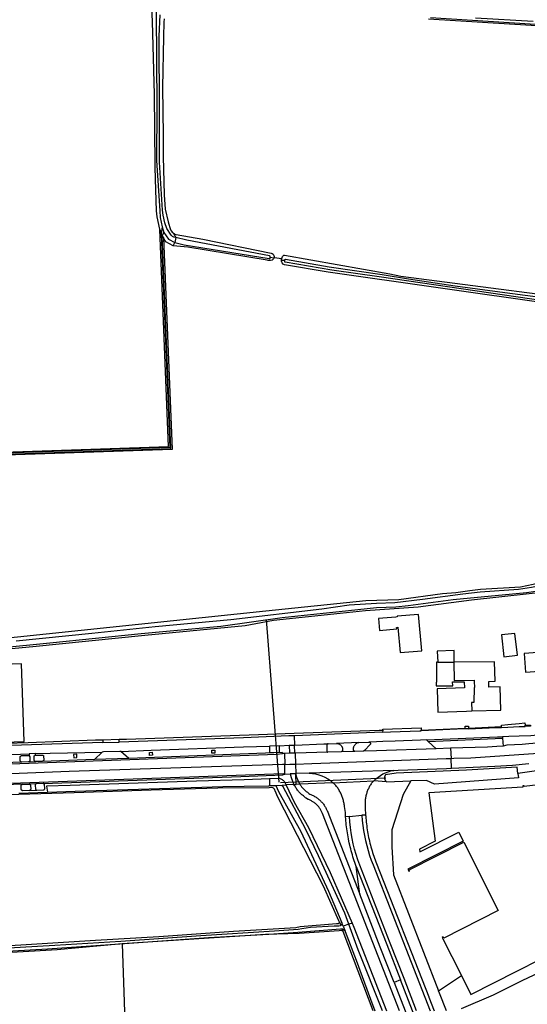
# Model space of a CAD drawing. Header units: metres. Extents: x 174255 to 175175, y 462028 to 462911.
# Tile 164 of 256: x 175044.96 to 175046.59, y 462726.45 to 462729.62. Entities that reach past the tile are written whole.
import ezdxf

# ---------------------------------------------------------------- set-up
doc = ezdxf.new("R2010")
doc.units = ezdxf.units.M
doc.layers.add('N-XX-AL-LIJN_0.20-G', color=7, linetype='Continuous', lineweight=25)

# ---------------------------------------------------------------- blocks, each defined once
blk = doc.blocks.new('Situatie')
at = {"lineweight": -3}
for p, q in [((-10.6402, 15.3322), (-10.6361, 15.319)), ((-10.6323, 15.3115), (-10.6286, 15.3056)), ((-10.5973, 15.3215), (-10.5886, 15.3065)), ((-10.5886, 15.3065), (-10.5917, 15.2909)), ((-10.597, 15.2803), (-10.5917, 15.2909)), ((-10.2839, 15.2434), (-10.2722, 15.2412)), ((-10.2717, 15.2428), (-10.247, 15.2392)), ((-10.2382, 15.2323), (-10.2476, 15.2326)), ((-10.2973, 14.075), (-10.2566, 13.5512)), ((-9.7438, 13.9376), (-9.6925, 13.9381)), ((-9.6925, 13.9381), (-9.6915, 13.9381)), ((-9.7972, 13.7187), (-9.6551, 13.7247)), ((-9.7971, 13.7171), (-9.7972, 13.7187)), ((-9.6551, 13.7232), (-9.6551, 13.7247)), ((-9.6443, 13.7236), (-9.6551, 13.7232)), ((-9.6445, 13.7254), (-9.5384, 13.7301)), ((-9.6445, 13.7254), (-9.6443, 13.7236)), ((-9.5384, 13.7277), (-9.5384, 13.7301)), ((-10.8236, 13.688), (-10.7714, 13.6894)), ((-10.8235, 13.6791), (-10.7709, 13.6806)), ((-10.205, 13.6706), (-10.2061, 13.7009)), ((-9.998, 13.6794), (-10.0706, 13.6763)), ((-9.5354, 13.6974), (-9.5352, 13.6935)), ((-10.2546, 13.6685), (-10.2869, 13.6674)), ((-10.2231, 13.67), (-10.2058, 13.6706)), ((-10.0111, 13.6505), (-10.0552, 13.6493)), ((-9.7025, 13.6612), (-9.7012, 13.6277)), ((-11.0637, 13.6164), (-11.04, 13.6173)), ((-11.0413, 13.6431), (-11.0616, 13.6424)), ((-10.7399, 13.6279), (-10.8504, 13.6237)), ((-10.2381, 13.6435), (-10.2373, 13.6082)), ((-10.2049, 13.6449), (-10.2224, 13.6441)), ((-10.2041, 13.6449), (-10.2028, 13.6093)), ((-9.6999, 13.5961), (-9.7012, 13.6277)), ((-10.2366, 13.5774), (-10.2373, 13.6082)), ((-10.2028, 13.6093), (-10.2017, 13.5786)), ((-9.886, 13.589), (-10.1587, 13.5802)), ((-10.2868, 13.562), (-10.2863, 13.5399)), ((-10.251, 13.5506), (-9.9117, 13.5651)), ((-10.2419, 13.5773), (-10.2366, 13.5774)), ((-10.2366, 13.5774), (-10.2196, 13.578)), ((-10.1587, 13.5802), (-10.2017, 13.5786)), ((-10.2017, 13.5786), (-10.2016, 13.5755)), ((-10.2004, 13.5439), (-10.2016, 13.5755)), ((-11.0379, 13.546), (-11.0611, 13.5448)), ((-11.0601, 13.5247), (-11.0366, 13.5253)), ((-10.2665, 13.5408), (-10.2451, 13.5418)), ((-10.2451, 13.5418), (-10.2325, 13.5424)), ((-11.0942, 13.5156), (-11.0027, 13.5189)), ((-10.029, 13.4409), (-10.041, 13.4399)), ((-10.029, 13.4409), (-9.9883, 13.4443)), ((-9.9764, 13.4453), (-9.9883, 13.4443)), ((-10.0609, 13.0999), (-10.0568, 13.0891)), ((-10.0493, 13.0703), (-10.0511, 13.078)), ((-10.0306, 13.093), (-10.0486, 13.0869)), ((-10.0486, 13.0869), (-10.0426, 13.0711)), ((-10.0202, 13.0965), (-10.0306, 13.093))]:
    blk.add_line(p, q, dxfattribs=at)
for points in [[(-11.9601, 14.5873), (-10.6116, 14.6333), (-10.6402, 15.3322), (-10.6405, 15.3334), (-10.6491, 15.374), (-10.6504, 15.3927), (-10.6544, 15.4948), (-10.6545, 15.5346), (-10.6551, 15.5415), (-10.6575, 15.768), (-10.6636, 16.0031), (-10.6657, 16.0493)], [(-10.6533, 16.0509), (-10.652, 16.0312), (-10.6506, 15.8794), (-10.6501, 15.7282), (-10.6504, 15.5556), (-10.6404, 15.3931), (-10.6392, 15.3717), (-10.632, 15.3414)], [(-10.6265, 16.0113), (-10.6273, 16.0011), (-10.6286, 15.9535), (-10.6316, 15.7904), (-10.629, 15.637), (-10.6296, 15.5681), (-10.6263, 15.4447), (-10.6227, 15.3985), (-10.6128, 15.3571), (-10.6052, 15.332), (-10.6026, 15.3275), (-10.6002, 15.3242), (-10.5973, 15.3215), (-10.5942, 15.3193), (-10.5912, 15.3179), (-10.587, 15.3168), (-10.5013, 15.3012), (-10.2806, 15.2563), (-10.2776, 15.255), (-10.275, 15.2526), (-10.2727, 15.2485), (-10.2717, 15.2456), (-10.2717, 15.2428)], [(-7.7266, 15.0642), (-7.7262, 15.0844), (-7.7247, 15.164), (-7.7262, 15.2116), (-7.7299, 15.2633), (-7.7387, 15.3384), (-7.7451, 15.3884), (-7.7532, 15.4511), (-7.7584, 15.5113), (-7.764, 15.5702), (-7.7678, 15.6182), (-7.7776, 15.6814), (-7.7848, 15.7536), (-7.7864, 15.7588), (-7.7888, 15.7617), (-7.8028, 15.7652), (-8.1984, 15.8361), (-8.5452, 15.9057), (-8.7465, 15.945), (-8.8655, 15.956), (-9.064, 15.9697), (-9.269, 15.9798), (-9.7736, 16.0105)], [(-9.7672, 16.0163), (-9.2429, 15.9824)], [(-9.4361, 16.0029), (-9.6219, 16.0136)], [(-10.5886, 15.3065), (-10.5951, 15.308), (-10.5991, 15.31), (-10.6037, 15.3144), (-10.6174, 15.3359), (-10.6237, 15.3543), (-10.6293, 15.3785), (-10.6316, 15.3946), (-10.6411, 15.55), (-10.6415, 15.7139), (-10.6419, 15.9557), (-10.6387, 16.0245)], [(-10.632, 15.3414), (-10.6361, 15.319), (-10.6079, 14.6299), (-11.9545, 14.584), (-11.956, 14.5829), (-11.956, 14.5824), (-11.956, 14.5819), (-11.9543, 14.5805), (-10.6043, 14.6265), (-10.6323, 15.3115), (-10.6266, 15.3227)], [(-10.632, 15.3414), (-10.6294, 15.3302), (-10.6266, 15.3227)], [(-10.2717, 15.2428), (-10.2722, 15.2412), (-10.2736, 15.2376), (-10.2779, 15.2339), (-10.2829, 15.2326), (-10.2904, 15.2331), (-10.2939, 15.2338), (-10.5495, 15.2758), (-10.597, 15.2803), (-10.6204, 15.2928), (-10.6286, 15.3056), (-10.6007, 14.6232), (-11.9591, 14.5768)], [(-10.6266, 15.3227), (-10.6119, 15.3013), (-10.5917, 15.2909)], [(-10.5917, 15.2909), (-10.5615, 15.2834), (-10.2876, 15.239), (-10.2866, 15.2389), (-10.2856, 15.239), (-10.2846, 15.24), (-10.284, 15.2421), (-10.2839, 15.2434), (-10.2838, 15.2448), (-10.2843, 15.2471), (-10.2866, 15.2483), (-10.5532, 15.2982), (-10.5886, 15.3065)], [(-8.3092, 14.9402), (-10.0969, 15.1946), (-10.2381, 15.2185), (-10.2425, 15.2213), (-10.2454, 15.2247), (-10.2467, 15.2273), (-10.2475, 15.2301), (-10.2476, 15.2326), (-10.2476, 15.2358), (-10.247, 15.2392)], [(-10.247, 15.2392), (-10.2459, 15.2421), (-10.2443, 15.2454), (-10.2421, 15.2477), (-10.24, 15.2495), (-10.2385, 15.2502), (-9.8982, 15.1893), (-9.8631, 15.1826), (-9.1336, 15.0876), (-8.676, 15.0244), (-8.6434, 15.0213), (-8.419, 14.9861), (-8.2889, 14.9697), (-8.2871, 14.9679)], [(-10.2382, 15.2323), (-10.2383, 15.2314), (-10.2383, 15.2297), (-10.2378, 15.2285), (-10.2364, 15.2279), (-10.0851, 15.2023), (-9.9249, 15.1797), (-9.4042, 15.1034)], [(-9.3809, 15.1095), (-9.5433, 15.1303), (-9.6875, 15.1495), (-9.8385, 15.1725), (-9.9234, 15.1868), (-10.0945, 15.2117), (-10.2353, 15.2355), (-10.2364, 15.2356), (-10.2375, 15.2352), (-10.2381, 15.2333), (-10.2382, 15.2323)], [(-8.5555, 14.2746), (-8.5737, 14.2752), (-8.6301, 14.2702), (-8.6948, 14.2617), (-8.8581, 14.2525), (-8.9567, 14.2438), (-9.0056, 14.236), (-9.0663, 14.2261), (-9.1265, 14.2183), (-9.2698, 14.2033), (-9.3581, 14.1952), (-9.442, 14.1784), (-9.4837, 14.1718), (-9.6073, 14.1638), (-9.6633, 14.1572), (-9.7933, 14.1405), (-9.8828, 14.1287), (-9.9418, 14.1275), (-10.0298, 14.1216), (-10.1175, 14.1089), (-10.4111, 14.0746), (-10.6552, 14.0515), (-10.8589, 14.0302), (-11.1035, 14.0056)], [(-11.3202, 13.9684), (-10.995, 14.0005), (-10.7006, 14.0309), (-10.4437, 14.0543), (-10.2456, 14.0822), (-10.0322, 14.1049), (-9.9411, 14.114), (-9.8787, 14.1167), (-9.8397, 14.1208), (-9.6946, 14.1405), (-9.4581, 14.1627), (-9.2657, 14.19), (-9.089, 14.2093), (-8.9713, 14.229), (-8.9247, 14.2348), (-8.8423, 14.2413), (-8.6872, 14.2501), (-8.6312, 14.2588), (-8.5737, 14.2624)], [(-8.5695, 14.2533), (-8.5709, 14.2535), (-8.6545, 14.2444), (-8.7822, 14.2334), (-8.9171, 14.2228), (-9.021, 14.2095), (-9.15, 14.1925), (-9.3615, 14.1684), (-9.6348, 14.1382), (-9.807, 14.1155), (-9.9772, 14.1032), (-10.0585, 14.0944), (-10.274, 14.0722), (-10.33, 14.0612), (-10.365, 14.0552), (-10.6885, 14.0235), (-11.05, 13.987), (-11.3908, 13.9552), (-11.6198, 13.9312), (-11.7585, 13.9222), (-11.8545, 13.9195), (-11.9473, 13.9153)], [(-11.9372, 13.9555), (-11.9334, 13.9567), (-11.9195, 13.9587), (-11.7175, 13.9661), (-11.3054, 13.9984), (-10.2982, 14.1038), (-9.9756, 14.1364), (-9.8697, 14.14), (-9.7281, 14.1589), (-9.6854, 14.1624), (-9.641, 14.1695), (-9.606, 14.173), (-9.4775, 14.1809), (-9.4365, 14.1889), (-9.3945, 14.2), (-9.3548, 14.2063), (-9.2592, 14.2157), (-9.123, 14.2312), (-9.0309, 14.2413), (-8.9526, 14.256), (-8.8752, 14.2629), (-8.766, 14.2697)], [(-9.7952, 13.9749), (-9.8055, 14.092), (-9.8752, 14.0858), (-9.875, 14.0836), (-9.8793, 14.0833), (-9.9348, 14.0784), (-9.9315, 14.0405), (-9.876, 14.0454), (-9.8764, 14.0499), (-9.8721, 14.0503), (-9.8649, 13.9688), (-9.7952, 13.9749)], [(-9.5306, 13.9556), (-9.4869, 13.9606), (-9.4949, 14.0307), (-9.5386, 14.0258), (-9.5306, 13.9556)], [(-9.6915, 13.9381), (-9.6915, 13.9752), (-9.7455, 13.9739), (-9.7438, 13.9376)], [(-9.4606, 13.9056), (-9.4167, 13.9089), (-9.4211, 13.9687), (-9.465, 13.9655), (-9.4606, 13.9056)], [(-9.7438, 13.9376), (-9.7478, 13.9375), (-9.7475, 13.8732), (-9.7485, 13.8732), (-9.7485, 13.8622), (-9.6958, 13.8622), (-9.6968, 13.8741), (-9.6913, 13.8742), (-9.6585, 13.8748), (-9.6578, 13.8549), (-9.7456, 13.8523), (-9.7433, 13.7773), (-9.6517, 13.7801), (-9.6342, 13.7806)], [(-9.6925, 13.9381), (-9.6914, 13.8793), (-9.6263, 13.8796), (-9.6261, 13.8753), (-9.625, 13.8559), (-9.6263, 13.8559), (-9.6272, 13.8083), (-9.6347, 13.8076), (-9.6342, 13.7806)], [(-9.6342, 13.7806), (-9.5406, 13.7835), (-9.5429, 13.8584), (-9.5788, 13.8574), (-9.5795, 13.8761), (-9.5585, 13.8765), (-9.5608, 13.9395), (-9.6915, 13.9381)], [(-11.0773, 13.6826), (-11.0865, 13.9323), (-11.4518, 13.9194), (-11.889, 13.9052), (-11.8795, 13.6549), (-11.0773, 13.6826)], [(-10.7713, 13.6869), (-10.7714, 13.6894), (-10.747, 13.6901), (-10.322, 13.7051), (-10.2927, 13.7058), (-10.2064, 13.7088), (-9.9328, 13.7183), (-9.9215, 13.7186), (-9.9218, 13.712), (-10.2061, 13.7009), (-10.2242, 13.7002), (-10.3701, 13.6945), (-10.7709, 13.6806), (-10.7713, 13.6869)], [(-9.9218, 13.712), (-9.8966, 13.713), (-9.8012, 13.7169), (-9.7971, 13.7171)], [(-9.9215, 13.7186), (-9.9214, 13.7222), (-9.7976, 13.7259), (-9.7972, 13.7187)], [(-9.6551, 13.7232), (-9.6816, 13.7221), (-9.7971, 13.7171)], [(-9.6551, 13.7247), (-9.6552, 13.7314), (-9.6451, 13.7318), (-9.6445, 13.7254)], [(-9.6443, 13.7236), (-9.5551, 13.7271), (-9.5544, 13.7271), (-9.5384, 13.7277)], [(-9.5384, 13.7301), (-9.5385, 13.7353), (-9.5185, 13.737), (-9.4819, 13.7401), (-9.4632, 13.742), (-9.4624, 13.7347)], [(-9.5384, 13.7277), (-9.5184, 13.7285), (-9.4815, 13.7301), (-9.4621, 13.7308)], [(-9.4453, 13.7314), (-9.4621, 13.7308), (-9.4624, 13.7347), (-9.4455, 13.7354), (-9.4454, 13.7346), (-9.4453, 13.7314)], [(-11.2055, 13.6663), (-11.2792, 13.6639), (-11.4694, 13.656), (-11.5816, 13.6529), (-11.6499, 13.6509), (-11.7945, 13.6453), (-11.9335, 13.6407), (-11.9371, 13.6406), (-11.9377, 13.6491), (-11.2058, 13.6744), (-11.064, 13.6791), (-10.8479, 13.6873), (-10.8236, 13.688), (-10.8236, 13.6851), (-10.8235, 13.6791), (-11.1195, 13.6694), (-11.1598, 13.6679), (-11.2055, 13.6663)], [(-10.0111, 13.6505), (-10.0116, 13.6505), (-10.012, 13.6506), (-10.0124, 13.6508), (-10.0128, 13.6509), (-10.0132, 13.6512), (-10.0135, 13.6514), (-10.0139, 13.6517), (-10.0142, 13.6519), (-10.0145, 13.6523), (-10.0148, 13.6526), (-10.015, 13.653), (-10.0152, 13.6534), (-10.0153, 13.6538), (-10.0155, 13.6542), (-10.0156, 13.6546), (-10.0156, 13.655), (-10.0159, 13.659), (-10.0157, 13.6608), (-10.0154, 13.6626), (-10.015, 13.6644), (-10.0144, 13.6661), (-10.0136, 13.6678), (-10.0127, 13.6694), (-10.0117, 13.6709), (-10.0106, 13.6724), (-10.0093, 13.6737), (-10.0079, 13.6749), (-10.0065, 13.676), (-10.0049, 13.677), (-10.0033, 13.6778), (-10.0016, 13.6785), (-9.9998, 13.679), (-9.998, 13.6794), (-9.9657, 13.6803), (-9.9653, 13.6803), (-9.9649, 13.6802), (-9.9645, 13.6802), (-9.9641, 13.68), (-9.9637, 13.6799), (-9.9633, 13.6797), (-9.9629, 13.6795), (-9.9626, 13.6792), (-9.9623, 13.679), (-9.962, 13.6787), (-9.9617, 13.6783), (-9.9615, 13.678), (-9.9613, 13.6776), (-9.9611, 13.6772), (-9.9609, 13.6768), (-9.9608, 13.6764), (-9.9608, 13.676), (-9.9607, 13.6756), (-9.9607, 13.6752), (-9.9608, 13.6747), (-9.9608, 13.6743), (-9.9609, 13.6739), (-9.9611, 13.6735), (-9.9613, 13.6731), (-9.9615, 13.6728), (-9.9617, 13.6724), (-9.962, 13.6721), (-9.9802, 13.6527), (-9.9834, 13.6514), (-10.0111, 13.6505)], [(-9.7799, 13.6874), (-9.8, 13.6865), (-9.8815, 13.6835), (-9.9211, 13.6821), (-9.9409, 13.6814), (-9.9657, 13.6803)], [(-9.7799, 13.6874), (-9.5515, 13.6968), (-9.5354, 13.6974)], [(-9.7744, 13.6823), (-9.7768, 13.6845), (-9.7799, 13.6874)], [(-9.7488, 13.6588), (-9.7744, 13.6823), (-9.5352, 13.6935), (-9.5335, 13.6673), (-9.5341, 13.6671), (-9.5534, 13.6659), (-9.584, 13.6643), (-9.7025, 13.6612), (-9.7488, 13.6588)], [(-9.4111, 13.7036), (-9.4442, 13.7009), (-9.4811, 13.6996), (-9.5147, 13.6982), (-9.5354, 13.6974)], [(-11.0411, 13.6379), (-11.0413, 13.6431), (-10.9939, 13.6447), (-10.8264, 13.6483), (-10.8504, 13.6237), (-11.0187, 13.6183)], [(-10.7659, 13.6503), (-10.7685, 13.6502), (-10.8213, 13.6484), (-10.8264, 13.6483)], [(-10.2381, 13.6435), (-10.2443, 13.6433), (-10.244, 13.6464), (-10.7399, 13.6279), (-10.7659, 13.6503), (-10.6675, 13.6548), (-10.3697, 13.6647), (-10.2869, 13.6674), (-10.2867, 13.6567), (-10.2864, 13.6468), (-10.2538, 13.6479), (-10.2542, 13.658), (-10.2546, 13.6685), (-10.2231, 13.67), (-10.2224, 13.6441), (-10.2381, 13.6435)], [(-10.4629, 13.645), (-10.4722, 13.6449), (-10.4725, 13.6548), (-10.4629, 13.6547), (-10.4629, 13.645)], [(-10.0979, 13.648), (-10.2041, 13.6449), (-10.2049, 13.6449), (-10.2058, 13.6706), (-10.205, 13.6706), (-10.1108, 13.6746), (-10.0975, 13.6751)], [(-10.0975, 13.6751), (-10.0979, 13.6751), (-10.0984, 13.6749), (-10.0988, 13.6748), (-10.0992, 13.6746), (-10.0996, 13.6744), (-10.0999, 13.6741), (-10.1003, 13.6739), (-10.1006, 13.6735), (-10.1009, 13.6732), (-10.1011, 13.6728), (-10.1014, 13.6725), (-10.1016, 13.6721), (-10.1017, 13.6716), (-10.1019, 13.6712), (-10.1019, 13.6708), (-10.102, 13.6703), (-10.1015, 13.6521), (-10.1015, 13.6517), (-10.1014, 13.6514), (-10.1013, 13.651), (-10.1012, 13.6506), (-10.1011, 13.6503), (-10.1009, 13.65), (-10.1007, 13.6497), (-10.1004, 13.6494), (-10.1002, 13.6491), (-10.0999, 13.6489), (-10.0996, 13.6487), (-10.0993, 13.6485), (-10.099, 13.6483), (-10.0986, 13.6482), (-10.0983, 13.6481), (-10.0979, 13.648)], [(-10.0975, 13.6751), (-10.0706, 13.6763), (-10.0689, 13.6763), (-10.0671, 13.676), (-10.0654, 13.6757), (-10.0638, 13.6751), (-10.0621, 13.6745), (-10.0606, 13.6736), (-10.0591, 13.6727), (-10.0577, 13.6716), (-10.0565, 13.6704), (-10.0553, 13.6691), (-10.0542, 13.6677), (-10.0533, 13.6663), (-10.0525, 13.6647), (-10.0519, 13.6631), (-10.0514, 13.6614), (-10.051, 13.6597), (-10.0508, 13.658), (-10.0508, 13.6541), (-10.0508, 13.6537), (-10.0508, 13.6533), (-10.0509, 13.6529), (-10.051, 13.6525), (-10.0511, 13.6521), (-10.0513, 13.6518), (-10.0515, 13.6514), (-10.0517, 13.6511), (-10.052, 13.6508), (-10.0522, 13.6505), (-10.0525, 13.6502), (-10.0529, 13.65), (-10.0532, 13.6498), (-10.0536, 13.6496), (-10.054, 13.6495), (-10.0544, 13.6494), (-10.0547, 13.6493), (-10.0552, 13.6493), (-10.0979, 13.648)], [(-9.7488, 13.6588), (-9.9409, 13.6525), (-9.9834, 13.6514)], [(-9.9091, 13.5527), (-9.9496, 13.5553), (-9.9431, 13.5619), (-9.9361, 13.5678), (-9.9287, 13.5731), (-9.9208, 13.5778), (-9.9125, 13.5817), (-9.9039, 13.5849), (-9.8951, 13.5874), (-9.886, 13.589), (-9.8714, 13.5901), (-9.7152, 13.5955), (-9.6999, 13.5961), (-9.5604, 13.6024), (-9.5024, 13.6063), (-9.4503, 13.611)], [(-9.7012, 13.6277), (-9.6925, 13.6281), (-9.6377, 13.6301), (-9.4203, 13.6449), (-9.205, 13.6691)], [(-9.3985, 13.6791), (-9.4502, 13.6749), (-9.4713, 13.6723), (-9.5208, 13.6702), (-9.5335, 13.6673)], [(-11.0849, 13.6156), (-11.2035, 13.6114), (-11.9172, 13.5861), (-11.9314, 13.6016), (-11.9329, 13.6111), (-11.8499, 13.6145), (-11.5645, 13.6238), (-11.366, 13.6319), (-11.2044, 13.6374), (-11.0616, 13.6424), (-11.0614, 13.636)], [(-11.2034, 13.6073), (-11.0917, 13.6112), (-10.2626, 13.6411), (-10.2624, 13.6416), (-10.2443, 13.6433)], [(-11.0849, 13.6156), (-11.0854, 13.6156), (-11.0858, 13.6157), (-11.0862, 13.6158), (-11.0866, 13.6159), (-11.087, 13.616), (-11.0874, 13.6162), (-11.0877, 13.6164), (-11.088, 13.6167), (-11.0884, 13.617), (-11.0887, 13.6173), (-11.0889, 13.6176), (-11.0892, 13.6179), (-11.0894, 13.6183), (-11.0895, 13.6187), (-11.0897, 13.6191), (-11.0898, 13.6195), (-11.0899, 13.6199), (-11.0902, 13.6313), (-11.0902, 13.6317), (-11.0902, 13.6322), (-11.0901, 13.6326), (-11.09, 13.6331), (-11.0898, 13.6335), (-11.0897, 13.6339), (-11.0894, 13.6343), (-11.0892, 13.6347), (-11.0889, 13.635), (-11.0886, 13.6353), (-11.0882, 13.6356), (-11.0878, 13.6359), (-11.0874, 13.6361), (-11.087, 13.6363), (-11.0866, 13.6365), (-11.0862, 13.6366), (-11.0857, 13.6366), (-11.0647, 13.6372), (-11.0614, 13.636)], [(-11.0614, 13.636), (-11.0596, 13.6327), (-11.0592, 13.6218), (-11.0591, 13.6214), (-11.0592, 13.621), (-11.0592, 13.6205), (-11.0593, 13.6201), (-11.0594, 13.6197), (-11.0596, 13.6193), (-11.0598, 13.6189), (-11.0601, 13.6185), (-11.0603, 13.6182), (-11.0606, 13.6179), (-11.0609, 13.6176), (-11.0613, 13.6173), (-11.0616, 13.6171), (-11.062, 13.6168), (-11.0624, 13.6167), (-11.0628, 13.6165), (-11.0633, 13.6164), (-11.0637, 13.6164), (-11.0849, 13.6156)], [(-11.0187, 13.6183), (-11.04, 13.6173), (-11.0405, 13.6174), (-11.041, 13.6176), (-11.0414, 13.6177), (-11.0419, 13.618), (-11.0424, 13.6182), (-11.0428, 13.6185), (-11.0432, 13.6189), (-11.0435, 13.6193), (-11.0438, 13.6197), (-11.0441, 13.6201), (-11.0444, 13.6206), (-11.0446, 13.621), (-11.0448, 13.6215), (-11.0449, 13.622), (-11.0454, 13.6331), (-11.0455, 13.6335), (-11.0454, 13.6339), (-11.0454, 13.6343), (-11.0453, 13.6347), (-11.0451, 13.6351), (-11.045, 13.6354), (-11.0448, 13.6358), (-11.0445, 13.6361), (-11.0443, 13.6364), (-11.044, 13.6367), (-11.0437, 13.6369), (-11.0434, 13.6372), (-11.043, 13.6374), (-11.0427, 13.6375), (-11.0423, 13.6377), (-11.0419, 13.6378), (-11.0415, 13.6378), (-11.0411, 13.6379)], [(-11.0411, 13.6379), (-11.0195, 13.6387), (-11.0191, 13.6387), (-11.0187, 13.6386), (-11.0183, 13.6385), (-11.0179, 13.6384), (-11.0175, 13.6382), (-11.0171, 13.638), (-11.0167, 13.6378), (-11.0164, 13.6375), (-11.0161, 13.6373), (-11.0158, 13.6369), (-11.0155, 13.6366), (-11.0153, 13.6362), (-11.0151, 13.6359), (-11.0149, 13.6355), (-11.0148, 13.635), (-11.0147, 13.6346), (-11.0143, 13.6228), (-11.0144, 13.6224), (-11.0145, 13.6219), (-11.0146, 13.6215), (-11.0148, 13.6211), (-11.015, 13.6207), (-11.0153, 13.6203), (-11.0156, 13.62), (-11.0159, 13.6196), (-11.0162, 13.6194), (-11.0166, 13.6191), (-11.017, 13.6189), (-11.0174, 13.6187), (-11.0178, 13.6185), (-11.0182, 13.6184), (-11.0187, 13.6183)], [(-10.9081, 13.6412), (-10.918, 13.6408), (-10.9175, 13.6299), (-10.9076, 13.6311), (-10.9081, 13.6412)], [(-10.6642, 13.6476), (-10.6633, 13.6379), (-10.6728, 13.6374), (-10.6735, 13.6467), (-10.6642, 13.6476)], [(-10.2028, 13.6093), (-10.15, 13.611), (-9.7164, 13.6272), (-9.7012, 13.6277)], [(-9.1716, 13.6229), (-9.199, 13.6193), (-9.2202, 13.6165), (-9.3937, 13.5893), (-9.4326, 13.5862), (-9.4852, 13.5789), (-9.4837, 13.5652), (-9.7549, 13.5448), (-9.7797, 13.5567), (-9.8305, 13.5551), (-9.8555, 13.5113), (-9.8917, 13.3979), (-9.8917, 13.3424), (-9.8864, 13.2524), (-9.7411, 12.8788), (-9.6677, 12.9277)], [(-10.2373, 13.6082), (-10.244, 13.608), (-10.9319, 13.5856), (-11.2022, 13.5753)], [(-10.2373, 13.6082), (-10.2209, 13.6087), (-10.2028, 13.6093)], [(-9.4852, 13.5789), (-9.4875, 13.5996), (-9.6517, 13.5902), (-9.878, 13.5805), (-9.9124, 13.5745), (-9.9132, 13.5734), (-9.9138, 13.5723), (-9.9144, 13.5711), (-9.9148, 13.5699), (-9.9152, 13.5686), (-9.9154, 13.5674), (-9.9156, 13.5661), (-9.9156, 13.5648), (-9.9155, 13.5635), (-9.9153, 13.5622), (-9.915, 13.5609), (-9.9146, 13.5597), (-9.9141, 13.5585), (-9.9135, 13.5574), (-9.9127, 13.5563), (-9.912, 13.5553), (-9.9111, 13.5543), (-9.9101, 13.5535), (-9.9091, 13.5527), (-9.8305, 13.5551)], [(-11.2011, 13.5446), (-11.0893, 13.5485), (-10.2421, 13.5788), (-10.2419, 13.5773)], [(-11.016, 13.5469), (-10.3784, 13.5696), (-10.2419, 13.575), (-10.2419, 13.5773)], [(-10.2075, 13.5435), (-10.2325, 13.5424), (-10.2348, 13.5472), (-10.236, 13.5494), (-10.2373, 13.5514), (-10.2389, 13.5534), (-10.2406, 13.5553), (-10.2424, 13.5569), (-10.2444, 13.5585), (-10.2465, 13.5598), (-10.2487, 13.561), (-10.251, 13.562), (-10.2533, 13.5628), (-10.2558, 13.5634), (-10.2868, 13.562), (-10.3681, 13.5586), (-10.5219, 13.5548), (-10.9287, 13.5409), (-11.0055, 13.5381), (-11.0027, 13.5189)], [(-10.2017, 13.5786), (-10.2023, 13.5785), (-10.2196, 13.578)], [(-10.2196, 13.578), (-10.2167, 13.5661), (-10.2127, 13.5546), (-10.2075, 13.5435), (-10.2004, 13.5439)], [(-10.2016, 13.5755), (-10.1993, 13.5673), (-10.1962, 13.5594), (-10.1926, 13.5517), (-10.1883, 13.5444), (-10.2004, 13.5439)], [(-10.1587, 13.5802), (-10.1482, 13.5795), (-10.1377, 13.5779), (-10.1274, 13.5753), (-10.1174, 13.5718), (-10.1078, 13.5674), (-10.0986, 13.5621), (-10.0899, 13.5561), (-10.0818, 13.5493), (-9.9496, 13.5553), (-9.9553, 13.5503), (-9.9571, 13.5479), (-9.9588, 13.5455), (-9.9604, 13.543), (-9.962, 13.5405), (-9.9635, 13.5379), (-9.965, 13.5353), (-9.9664, 13.5326), (-9.9677, 13.5299), (-9.9689, 13.5272), (-9.9701, 13.5245), (-9.9712, 13.5217), (-9.9722, 13.5189), (-9.9731, 13.516), (-9.974, 13.5131), (-9.9748, 13.5103), (-9.9755, 13.5074), (-9.9761, 13.5044), (-9.9766, 13.5015), (-9.9771, 13.4985), (-9.9775, 13.4956), (-9.9778, 13.4926), (-9.9781, 13.4896), (-9.9782, 13.4866), (-9.9783, 13.4836), (-9.9783, 13.4807), (-9.9782, 13.4777), (-9.978, 13.4747), (-9.9778, 13.4717), (-9.9775, 13.4687), (-9.9764, 13.4453)], [(-9.4199, 13.5427), (-9.4652, 13.5368), (-9.4655, 13.5394), (-9.4694, 13.539), (-9.4691, 13.5355), (-9.7728, 13.5171), (-9.7525, 13.3606), (-9.8024, 13.3355), (-9.8014, 13.3267), (-9.6761, 13.3896), (-9.6616, 13.3609), (-9.8409, 13.2704), (-9.8374, 13.2638), (-9.834, 13.2656), (-9.8357, 13.2687), (-9.6601, 13.3574), (-9.5488, 13.1371), (-9.7243, 13.0485), (-9.7263, 13.0524), (-9.7298, 13.0506), (-9.6677, 12.9277), (-9.6372, 12.8672), (-9.2648, 13.0557)], [(-11.3019, 13.0139), (-11.0711, 13.0278), (-10.8475, 13.0419), (-10.6428, 13.0536), (-10.403, 13.0705), (-10.2011, 13.0829), (-10.1875, 13.0856), (-10.0708, 13.0952), (-10.0647, 13.0955), (-10.0636, 13.0958), (-10.0625, 13.0966), (-10.0618, 13.0972), (-10.0611, 13.0983), (-10.0608, 13.0993), (-10.0609, 13.0999), (-10.0627, 13.1046), (-10.1121, 13.2159), (-10.2598, 13.5028), (-10.2677, 13.5228), (-10.269, 13.5258), (-10.2705, 13.5288), (-10.2722, 13.5308), (-10.2739, 13.5321), (-10.276, 13.5334), (-10.2785, 13.5338), (-10.2877, 13.5329), (-10.4527, 13.5314), (-10.6674, 13.5252), (-10.9163, 13.5171), (-11.168, 13.5093)], [(-11.083, 13.5443), (-11.2009, 13.5404), (-11.2011, 13.5446)], [(-11.0601, 13.5247), (-11.0819, 13.5237), (-11.0823, 13.5238), (-11.0827, 13.5238), (-11.0832, 13.5239), (-11.0836, 13.5241), (-11.084, 13.5242), (-11.0844, 13.5244), (-11.0847, 13.5247), (-11.0851, 13.5249), (-11.0854, 13.5252), (-11.0857, 13.5256), (-11.0859, 13.5259), (-11.0862, 13.5263), (-11.0864, 13.5267), (-11.0865, 13.5271), (-11.0867, 13.5275), (-11.0868, 13.5279), (-11.087, 13.5395), (-11.087, 13.5399), (-11.087, 13.5403), (-11.087, 13.5407), (-11.0869, 13.541), (-11.0868, 13.5414), (-11.0866, 13.5418), (-11.0864, 13.5421), (-11.0862, 13.5424), (-11.086, 13.5427), (-11.0857, 13.543), (-11.0855, 13.5433), (-11.0851, 13.5435), (-11.0848, 13.5437), (-11.0845, 13.5439), (-11.0841, 13.544), (-11.0838, 13.5441), (-11.0834, 13.5442), (-11.083, 13.5443), (-11.0611, 13.5448), (-11.0607, 13.5448), (-11.0603, 13.5447), (-11.0598, 13.5446), (-11.0594, 13.5444), (-11.0591, 13.5442), (-11.0587, 13.544), (-11.0584, 13.5437), (-11.058, 13.5435), (-11.0577, 13.5431), (-11.0575, 13.5428), (-11.0572, 13.5424), (-11.057, 13.5421), (-11.0569, 13.5417), (-11.0567, 13.5413), (-11.0566, 13.5409), (-11.0566, 13.5404), (-11.0563, 13.5291), (-11.0564, 13.5287), (-11.0564, 13.5283), (-11.0565, 13.5279), (-11.0566, 13.5276), (-11.0567, 13.5272), (-11.0568, 13.5269), (-11.057, 13.5266), (-11.0573, 13.5263), (-11.0575, 13.526), (-11.0578, 13.5257), (-11.0581, 13.5255), (-11.0584, 13.5253), (-11.0587, 13.5251), (-11.059, 13.5249), (-11.0594, 13.5248), (-11.0597, 13.5247), (-11.0601, 13.5247)], [(-11.0366, 13.5253), (-11.0152, 13.5263), (-11.0147, 13.5264), (-11.0143, 13.5265), (-11.0139, 13.5267), (-11.0135, 13.5269), (-11.0131, 13.5271), (-11.0128, 13.5274), (-11.0124, 13.5277), (-11.0121, 13.528), (-11.0119, 13.5284), (-11.0116, 13.5287), (-11.0114, 13.5291), (-11.0112, 13.5295), (-11.0111, 13.53), (-11.011, 13.5304), (-11.011, 13.5308), (-11.0109, 13.5313), (-11.0117, 13.5423), (-11.0117, 13.5427), (-11.0118, 13.5431), (-11.0118, 13.5435), (-11.0119, 13.5438), (-11.0121, 13.5442), (-11.0122, 13.5445), (-11.0124, 13.5449), (-11.0126, 13.5452), (-11.0129, 13.5455), (-11.0132, 13.5458), (-11.0135, 13.546), (-11.0138, 13.5462), (-11.0141, 13.5464), (-11.0145, 13.5466), (-11.0148, 13.5467), (-11.0152, 13.5468), (-11.0156, 13.5469), (-11.016, 13.5469), (-11.0379, 13.546), (-11.0383, 13.5459), (-11.0387, 13.5458), (-11.0391, 13.5456), (-11.0395, 13.5454), (-11.0399, 13.5452), (-11.0402, 13.545), (-11.0405, 13.5447), (-11.0408, 13.5444), (-11.0411, 13.544), (-11.0413, 13.5437), (-11.0415, 13.5433), (-11.0417, 13.5429), (-11.0419, 13.5425), (-11.042, 13.5421), (-11.042, 13.5417), (-11.0421, 13.5412), (-11.0421, 13.5408), (-11.0413, 13.5296), (-11.0413, 13.5292), (-11.0412, 13.5288), (-11.041, 13.5284), (-11.0409, 13.528), (-11.0407, 13.5277), (-11.0405, 13.5273), (-11.0402, 13.527), (-11.04, 13.5267), (-11.0396, 13.5264), (-11.0393, 13.5262), (-11.039, 13.5259), (-11.0386, 13.5257), (-11.0382, 13.5256), (-11.0379, 13.5255), (-11.0375, 13.5254), (-11.037, 13.5253), (-11.0366, 13.5253)], [(-11.0027, 13.5189), (-10.913, 13.5221), (-10.4372, 13.5368), (-10.3678, 13.5379), (-10.2885, 13.5398), (-10.2863, 13.5399)], [(-10.2863, 13.5399), (-10.2794, 13.5403), (-10.2665, 13.5408)], [(-10.2665, 13.5408), (-10.2576, 13.5212), (-10.1856, 13.3918), (-10.0967, 13.1997), (-10.0529, 13.0977)], [(-10.0306, 13.093), (-10.0437, 13.1285), (-10.1279, 13.314), (-10.1693, 13.3986), (-10.2433, 13.5381), (-10.2451, 13.5418)], [(-10.2325, 13.5424), (-10.2322, 13.5416), (-10.2068, 13.4872), (-10.1605, 13.4051), (-10.0908, 13.2604), (-10.0202, 13.0965), (-10.0149, 13.0841), (-9.9092, 12.8142)], [(-9.8672, 12.8142), (-10.1153, 13.4497), (-10.1162, 13.452), (-10.1172, 13.4543), (-10.1183, 13.4566), (-10.1195, 13.4588), (-10.1207, 13.461), (-10.122, 13.4632), (-10.1233, 13.4653), (-10.1247, 13.4673), (-10.1262, 13.4694), (-10.1278, 13.4713), (-10.1294, 13.4733), (-10.131, 13.4751), (-10.1328, 13.477), (-10.1346, 13.4787), (-10.1364, 13.4804), (-10.1383, 13.4821), (-10.1402, 13.4836), (-10.1422, 13.4852), (-10.1443, 13.4866), (-10.1464, 13.488), (-10.1485, 13.4893), (-10.1507, 13.4906), (-10.1529, 13.4918), (-10.1551, 13.4929), (-10.1574, 13.4939), (-10.1597, 13.4949), (-10.1621, 13.4958), (-10.1638, 13.4964), (-10.1678, 13.4992), (-10.1702, 13.501), (-10.1724, 13.5029), (-10.1747, 13.5048), (-10.1755, 13.5055), (-10.1772, 13.5069), (-10.1796, 13.5088), (-10.1819, 13.5107), (-10.1841, 13.5127), (-10.1863, 13.5148), (-10.1884, 13.5169), (-10.1904, 13.5191), (-10.1924, 13.5213), (-10.1944, 13.5236), (-10.1962, 13.5259), (-10.1981, 13.5283), (-10.1998, 13.5307), (-10.2015, 13.5332), (-10.2031, 13.5357), (-10.2047, 13.5383), (-10.2061, 13.5409), (-10.2075, 13.5435)], [(-10.041, 13.4399), (-10.041, 13.44), (-10.0413, 13.4467), (-10.0416, 13.4534), (-10.0447, 13.4729), (-10.0447, 13.4732), (-10.0451, 13.4764), (-10.0455, 13.4796), (-10.046, 13.4827), (-10.0467, 13.4859), (-10.0473, 13.489), (-10.0481, 13.4921), (-10.0489, 13.4951), (-10.0498, 13.4982), (-10.0508, 13.5012), (-10.0519, 13.5042), (-10.053, 13.5072), (-10.0543, 13.5102), (-10.0556, 13.5131), (-10.0569, 13.516), (-10.0584, 13.5188), (-10.0599, 13.5216), (-10.0614, 13.5244), (-10.0631, 13.5272), (-10.0648, 13.5298), (-10.0666, 13.5325), (-10.0684, 13.5351), (-10.0703, 13.5377), (-10.0723, 13.5402), (-10.0743, 13.5426), (-10.0764, 13.545), (-10.0772, 13.5459), (-10.0818, 13.5493), (-10.1883, 13.5444), (-10.1873, 13.5429), (-10.1859, 13.5407), (-10.1844, 13.5386), (-10.1828, 13.5365), (-10.1812, 13.5344), (-10.1795, 13.5324), (-10.1777, 13.5305), (-10.1759, 13.5286), (-10.174, 13.5267), (-10.1721, 13.5249), (-10.1701, 13.5232), (-10.1681, 13.5216), (-10.166, 13.52), (-10.1638, 13.5184), (-10.1618, 13.5166), (-10.1598, 13.5149), (-10.1597, 13.5148), (-10.156, 13.5125), (-10.1534, 13.5115), (-10.1509, 13.5104), (-10.1483, 13.5093), (-10.1458, 13.5081), (-10.1434, 13.5068), (-10.141, 13.5054), (-10.1386, 13.504), (-10.1363, 13.5025), (-10.134, 13.5009), (-10.1317, 13.4993), (-10.1295, 13.4976), (-10.1274, 13.4958), (-10.1253, 13.494), (-10.1233, 13.4921), (-10.1213, 13.4902), (-10.1193, 13.4882), (-10.1175, 13.4862), (-10.1157, 13.4841), (-10.1139, 13.4819), (-10.1122, 13.4797), (-10.1106, 13.4775), (-10.1091, 13.4752), (-10.1076, 13.4728), (-10.1061, 13.4705), (-10.1048, 13.468), (-10.1035, 13.4656), (-10.1023, 13.4631), (-10.1012, 13.4606), (-10.101, 13.4601), (-9.9955, 13.1897), (-10.0066, 13.279), (-10.009, 13.2855), (-10.0112, 13.2917), (-10.0134, 13.2979), (-10.0154, 13.3042), (-10.0174, 13.3105), (-10.0193, 13.3168), (-10.0212, 13.3231), (-10.023, 13.3295), (-10.0246, 13.3358), (-10.0262, 13.3422), (-10.0278, 13.3486), (-10.0292, 13.3551), (-10.0306, 13.3615), (-10.0319, 13.368), (-10.0331, 13.3745), (-10.0343, 13.381), (-10.0353, 13.3875), (-10.0363, 13.394), (-10.0372, 13.4005), (-10.038, 13.4071), (-10.0388, 13.4136), (-10.0394, 13.4202), (-10.04, 13.4268), (-10.0405, 13.4333), (-10.041, 13.4399)], [(-10.7616, 13.03), (-10.9709, 13.0109), (-11.2285, 12.9961), (-11.5041, 12.9764), (-11.5164, 12.974), (-11.5193, 12.9745), (-11.5221, 12.975), (-11.5265, 12.9779), (-11.5911, 13.0735), (-11.7396, 13.3058), (-11.84, 13.4687), (-11.8417, 13.4766), (-11.843, 13.4845), (-11.8439, 13.4912), (-11.8343, 13.4917)], [(-10.0529, 13.0977), (-10.0536, 13.094), (-10.0551, 13.0903), (-10.0568, 13.0891), (-10.0586, 13.088), (-10.0632, 13.0869), (-10.0775, 13.0866), (-10.154, 13.0829), (-10.1823, 13.0784), (-10.1943, 13.076), (-10.2705, 13.0712), (-10.5075, 13.0555), (-10.7654, 13.0379), (-10.9782, 13.0248), (-11.2028, 13.0115)], [(-11.2449, 13), (-11.0027, 13.0136), (-10.7688, 13.0301), (-10.4826, 13.05), (-10.2886, 13.0616), (-10.1955, 13.0681), (-10.0578, 13.0783), (-10.0511, 13.078), (-10.048, 13.0763), (-10.0426, 13.0711)], [(-9.8121, 12.8142), (-9.8527, 12.9182), (-9.8973, 13.0325), (-9.9955, 13.2835), (-10.0015, 13.3004), (-10.007, 13.3175), (-10.012, 13.3348), (-10.0163, 13.3522), (-10.02, 13.3697), (-10.0232, 13.3874), (-10.0257, 13.4052), (-10.0277, 13.423), (-10.029, 13.4409)], [(-9.9883, 13.4443), (-9.9871, 13.4279), (-9.9853, 13.4115), (-9.983, 13.3952), (-9.9801, 13.379), (-9.9767, 13.3629), (-9.9728, 13.3469), (-9.9684, 13.331), (-9.9635, 13.3153), (-9.9581, 13.2998), (-9.9521, 13.2844), (-9.7681, 12.8142)], [(-9.9764, 13.4453), (-9.9761, 13.4414), (-9.9757, 13.4351), (-9.9751, 13.4289), (-9.9745, 13.4226), (-9.9738, 13.4164), (-9.973, 13.4101), (-9.9721, 13.4039), (-9.9712, 13.3977), (-9.9702, 13.3915), (-9.9691, 13.3853), (-9.9679, 13.3791), (-9.9667, 13.3729), (-9.9653, 13.3668), (-9.9639, 13.3607), (-9.9624, 13.3546), (-9.9609, 13.3485), (-9.9592, 13.3424), (-9.9575, 13.3364), (-9.9557, 13.3303), (-9.9538, 13.3243), (-9.9519, 13.3184), (-9.9498, 13.3124), (-9.9477, 13.3065), (-9.9455, 13.3006), (-9.9433, 13.2947), (-9.941, 13.2889), (-9.773, 12.8596), (-9.7723, 12.858), (-9.7552, 12.8142)], [(-10.0066, 13.279), (-9.9085, 13.0281), (-9.8638, 12.9138)], [(-9.8843, 12.9057), (-9.9291, 13.0196), (-9.9955, 13.1897)], [(-10.0486, 13.0869), (-10.0517, 13.0951), (-10.0529, 13.0977)], [(-10.0426, 13.0711), (-10.0421, 13.0697), (-10.0069, 12.9778), (-9.9606, 12.8519), (-9.9467, 12.8142)], [(-9.9217, 12.8142), (-10, 13.0102), (-10.0306, 13.093)], [(-9.952, 12.8142), (-10.0493, 13.0703), (-10.0532, 13.0727), (-10.0623, 13.072), (-10.1905, 13.0632), (-10.2996, 13.0597), (-10.7616, 13.03), (-10.7486, 12.6552)], [(-9.716, 12.8142), (-9.7382, 12.8713), (-9.7411, 12.8788)], [(-9.242, 12.9464), (-9.2551, 12.9963), (-9.2561, 12.9976), (-9.2571, 12.9987), (-9.2583, 12.9998), (-9.2595, 13.0008), (-9.2609, 13.0016), (-9.2622, 13.0023), (-9.2637, 13.0029), (-9.2652, 13.0034), (-9.2667, 13.0038), (-9.2683, 13.004), (-9.2698, 13.0041), (-9.2714, 13.004), (-9.273, 13.0038), (-9.2745, 13.0035), (-9.276, 13.003), (-9.471, 12.9117), (-9.5648, 12.8648), (-9.6682, 12.8202)], [(-9.6298, 12.3136), (-9.6098, 12.3238), (-9.7098, 12.5219), (-9.7178, 12.5402), (-9.8249, 12.8142), (-9.8638, 12.9138), (-9.8843, 12.9057), (-9.8485, 12.8142), (-9.745, 12.5495), (-9.7431, 12.5444), (-9.7412, 12.5392), (-9.7392, 12.5341), (-9.7371, 12.5291), (-9.7349, 12.524), (-9.7327, 12.519), (-9.7304, 12.514), (-9.728, 12.5091), (-9.7256, 12.5042), (-9.7253, 12.5036), (-9.6298, 12.3136)]]:
    blk.add_lwpolyline(points, dxfattribs=at)

msp = doc.modelspace()

# ---------------------------------------------------------------- block references
at = {"layer": 'N-XX-AL-LIJN_0.20-G'}
msp.add_blockref('Situatie', (175056.047, 462713.6112), dxfattribs=at)

doc.saveas('drawing.dxf')
